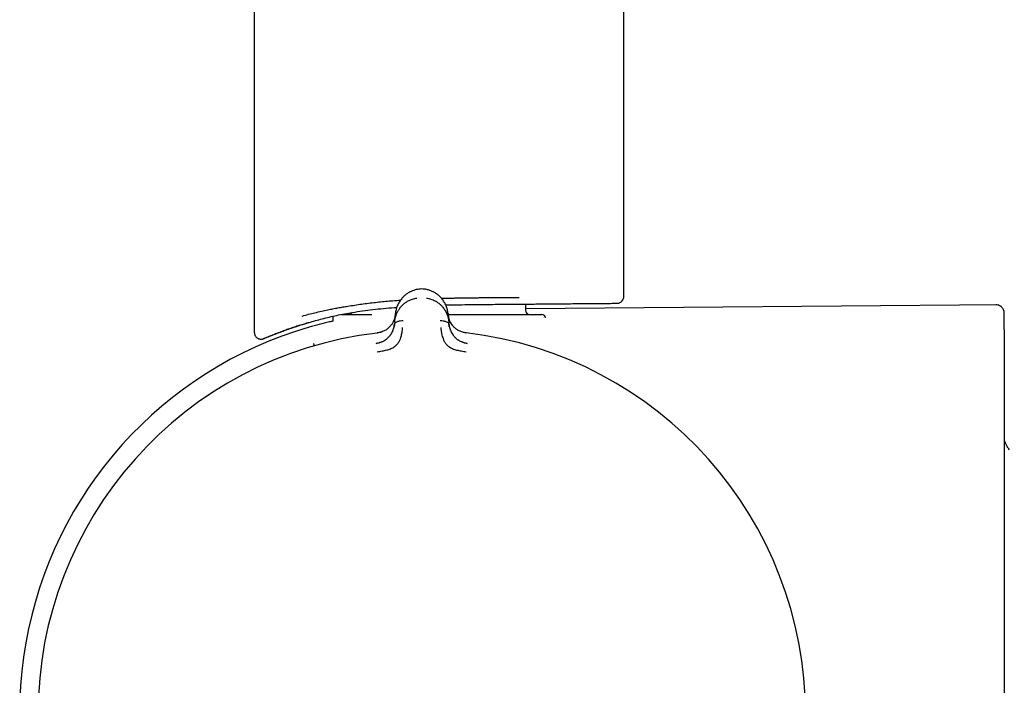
# Model space of a CAD drawing. Header units: millimetres. Extents: x 8 to 1918, y 12 to 2737.
# Tile 48 of 117: x 529 to 588, y 1538 to 1578. Entities that reach past the tile are written whole.
import ezdxf

# ---------------------------------------------------------------- set-up
doc = ezdxf.new("R2010")
doc.units = ezdxf.units.MM

msp = doc.modelspace()

# ---------------------------------------------------------------- linework, layer by layer
at = {"color": 7, "linetype": 'Continuous', "lineweight": 30}
for p, q in [((543.322, 2041.263), (543.322, 1559.122)), ((565.222, 1561.254), (565.222, 2041.263)), ((553.086, 1561.693), (553.079, 1561.691)), ((553.086, 1561.693), (553.086, 1561.693)), ((559.422, 1560.394), (559.422, 1560.807)), ((587.436, 1560.768), (559.422, 1560.523)), ((547.972, 1559.994), (547.972, 1559.793)), ((548.481, 1560.194), (550.286, 1560.194)), ((551.642, 1559.763), (551.629, 1559.611)), ((551.642, 1559.763), (551.683, 1560.239)), ((551.681, 1560.196), (551.677, 1560.162)), ((554.805, 1560.239), (554.846, 1559.763)), ((554.807, 1560.194), (560.372, 1560.194)), ((554.859, 1559.611), (554.846, 1559.763)), ((546.508, 1559.71), (546.568, 1559.716)), ((544.446, 1558.994), (544.522, 1559.023))]:
    msp.add_line(p, q, dxfattribs=at)
for centre, radius, start, end in [((559.622, 1560.394), 0.2, 180, 270), ((548.172, 1559.994), 0.2, 149.58661, 180), ((548.922, 1560.394), 0.2, 270, 333.25866), ((560.372, 1559.994), 0.2, 0, 90), ((553.172, 1536.615), 23.753, 106.14115, 233.90744), ((553.244, 1536.507), 22.74, 96.67494, 179.99681), ((553.244, 1536.507), 22.741, 0, 83.32509)]:
    msp.add_arc(centre, radius, start, end, dxfattribs=at)
for points, knots in [([(553.086, 1561.693), (553.032, 1561.684), (552.923, 1561.666), (552.77, 1561.621), (552.625, 1561.563), (552.476, 1561.487), (552.326, 1561.389), (552.182, 1561.269), (552.037, 1561.116), (551.903, 1560.929), (551.791, 1560.706), (551.715, 1560.475), (551.693, 1560.317), (551.683, 1560.239)], [0, 0, 0, 0, 0.062795, 0.124858, 0.186758, 0.248837, 0.332083, 0.415771, 0.499389, 0.624191, 0.74929, 0.874694, 1, 1, 1, 1]), ([(553.401, 1561.693), (553.349, 1561.697), (553.243, 1561.704), (553.138, 1561.697), (553.084, 1561.693)], [0, 0, 0, 0, 0.4959543, 1, 1, 1, 1]), ([(553.636, 1561.643), (553.606, 1561.652), (553.53, 1561.674), (553.449, 1561.686), (553.4, 1561.694)], [0, 0, 0, 0, 0.387278, 1, 1, 1, 1]), ([(554.805, 1560.239), (554.795, 1560.317), (554.773, 1560.475), (554.697, 1560.706), (554.585, 1560.929), (554.451, 1561.116), (554.306, 1561.269), (554.162, 1561.389), (554.013, 1561.487), (553.863, 1561.563), (553.743, 1561.613), (553.665, 1561.634), (553.639, 1561.641)], [0, 0, 0, 0, 0.138187, 0.276481, 0.414435, 0.55206, 0.644271, 0.736562, 0.828367, 0.896833, 0.965103, 1, 1, 1, 1]), ([(546.161, 1560.1), (546.285, 1560.134), (546.528, 1560.2), (546.91, 1560.294), (547.293, 1560.383), (547.603, 1560.449), (547.833, 1560.496), (547.983, 1560.526), (548.132, 1560.555), (548.28, 1560.583), (548.427, 1560.609), (548.574, 1560.635), (548.719, 1560.66), (548.949, 1560.699), (549.267, 1560.748), (549.676, 1560.807), (550.086, 1560.861), (550.497, 1560.909), (550.907, 1560.953), (551.315, 1560.991), (551.676, 1561.021), (551.903, 1561.036), (551.992, 1561.042)], [0, 0, 0, 0, 0.080168, 0.157514, 0.232038, 0.303744, 0.331145, 0.358112, 0.384644, 0.410742, 0.436406, 0.461636, 0.486433, 0.510797, 0.578301, 0.644692, 0.709976, 0.774157, 0.837242, 0.899238, 0.96015, 1, 1, 1, 1]), ([(551.642, 1559.763), (551.642, 1559.763), (551.642, 1559.764), (551.642, 1559.766), (551.643, 1559.776), (551.645, 1559.797), (551.649, 1559.832), (551.655, 1559.873), (551.663, 1559.918), (551.672, 1559.964), (551.685, 1560.016), (551.701, 1560.074), (551.721, 1560.139), (551.747, 1560.208), (551.778, 1560.279), (551.811, 1560.348), (551.846, 1560.412), (551.882, 1560.471), (551.918, 1560.525), (551.954, 1560.574), (552.019, 1560.656), (552.122, 1560.766), (552.275, 1560.893), (552.425, 1560.988), (552.567, 1561.058), (552.696, 1561.107), (552.826, 1561.144), (552.913, 1561.159), (552.956, 1561.166)], [0, 0, 0, 0, 0.0001679, 0.0013662, 0.004586, 0.0166042, 0.0361124, 0.063203, 0.0855364, 0.1113386, 0.140658, 0.1735466, 0.210058, 0.2502454, 0.2931568, 0.3337149, 0.3718636, 0.4075543, 0.4407463, 0.4714062, 0.4995083, 0.5985738, 0.6904991, 0.775233, 0.835887, 0.8934634, 0.948098, 1, 1, 1, 1]), ([(553.532, 1561.166), (553.574, 1561.159), (553.661, 1561.144), (553.79, 1561.107), (553.919, 1561.059), (554.026, 1561.006), (554.115, 1560.955), (554.185, 1560.909), (554.253, 1560.859), (554.318, 1560.805), (554.382, 1560.747), (554.442, 1560.684), (554.505, 1560.612), (554.572, 1560.524), (554.621, 1560.447), (554.653, 1560.391), (554.669, 1560.363), (554.684, 1560.333), (554.699, 1560.303), (554.713, 1560.272), (554.727, 1560.24), (554.755, 1560.173), (554.787, 1560.081), (554.815, 1559.97), (554.831, 1559.888), (554.839, 1559.831), (554.843, 1559.797), (554.845, 1559.776), (554.846, 1559.766), (554.846, 1559.764), (554.846, 1559.763), (554.846, 1559.763), (554.846, 1559.763)], [0, 0, 0, 0, 0.051373, 0.105665, 0.163102, 0.223828, 0.260047, 0.297372, 0.335805, 0.375343, 0.415981, 0.457712, 0.500527, 0.55796, 0.625151, 0.641553, 0.65843, 0.675777, 0.69359, 0.711864, 0.730595, 0.749776, 0.826538, 0.888784, 0.93693, 0.964012, 0.983495, 0.995471, 0.998664, 0.999564, 0.99984, 1, 1, 1, 1]), ([(554.414, 1561.15), (554.415, 1561.15), (554.571, 1561.155), (554.762, 1561.159), (554.988, 1561.164), (555.094, 1561.166), (555.202, 1561.168), (555.31, 1561.17), (555.419, 1561.172), (555.529, 1561.174), (555.68, 1561.176), (555.879, 1561.179), (556.129, 1561.182), (556.396, 1561.185), (556.68, 1561.187), (556.979, 1561.19), (557.278, 1561.192), (557.643, 1561.194), (558.065, 1561.196), (558.549, 1561.199), (558.864, 1561.201), (559.021, 1561.202)], [0, 0, 0, 0, 0.000422, 0.097903, 0.120221, 0.142699, 0.165336, 0.188132, 0.211088, 0.234202, 0.257476, 0.306929, 0.360133, 0.417087, 0.477792, 0.542247, 0.610452, 0.672721, 0.781814, 0.890907, 1, 1, 1, 1]), ([(564.821, 1560.854), (564.854, 1560.857), (564.914, 1560.862), (565.002, 1560.898), (565.09, 1560.958), (565.162, 1561.045), (565.212, 1561.15), (565.219, 1561.22), (565.222, 1561.259)], [0, 0, 0, 0, 0.157689, 0.284562, 0.452053, 0.664265, 0.816668, 1, 1, 1, 1]), ([(546.568, 1559.716), (546.694, 1559.752), (546.945, 1559.825), (547.346, 1559.935), (547.766, 1560.041), (548.205, 1560.14), (548.662, 1560.23), (549.17, 1560.319), (549.731, 1560.403), (550.345, 1560.482), (550.972, 1560.55), (551.447, 1560.595), (551.716, 1560.614), (551.769, 1560.618)], [0, 0, 0, 0, 0.090375, 0.180429, 0.270382, 0.360785, 0.450749, 0.540495, 0.650626, 0.759287, 0.866912, 0.973965, 1, 1, 1, 1]), ([(554.666, 1560.754), (554.761, 1560.756), (555.082, 1560.764), (555.625, 1560.772), (556.294, 1560.78), (556.954, 1560.787), (557.603, 1560.792), (558.238, 1560.797), (558.647, 1560.801), (558.851, 1560.803)], [0, 0, 0, 0, 0.065487, 0.22168, 0.377575, 0.533167, 0.689301, 0.844945, 1, 1, 1, 1]), ([(558.851, 1560.802), (558.996, 1560.804), (559.285, 1560.806), (559.705, 1560.81), (560.113, 1560.813), (560.508, 1560.817), (560.892, 1560.82), (561.331, 1560.824), (561.814, 1560.828), (562.323, 1560.833), (562.791, 1560.837), (563.187, 1560.84), (563.52, 1560.843), (563.796, 1560.846), (564.041, 1560.848), (564.254, 1560.85), (564.447, 1560.851), (564.611, 1560.853), (564.734, 1560.854), (564.811, 1560.854), (564.821, 1560.854), (564.825, 1560.855)], [0, 0, 0, 0, 0.040972, 0.081773, 0.122491, 0.163211, 0.20402, 0.245004, 0.308904, 0.372486, 0.436078, 0.500011, 0.55117, 0.602083, 0.65292, 0.703847, 0.755034, 0.816406, 0.877498, 0.938601, 1, 1, 1, 1]), ([(587.77, 1560.26), (587.767, 1560.299), (587.762, 1560.371), (587.728, 1560.465), (587.689, 1560.535), (587.646, 1560.591), (587.591, 1560.646), (587.509, 1560.703), (587.397, 1560.75), (587.311, 1560.756), (587.265, 1560.76)], [0, 0, 0, 0, 0.1484874, 0.2759423, 0.3758593, 0.4500294, 0.5454777, 0.6725692, 0.826931, 1, 1, 1, 1]), ([(547.972, 1559.791), (547.906, 1559.777), (547.638, 1559.719), (547.169, 1559.6), (546.769, 1559.488), (546.568, 1559.432)], [0, 0, 0, 0, 0.139076, 0.568444, 1, 1, 1, 1]), ([(551.679, 1560.19), (551.679, 1560.19), (551.679, 1560.188), (551.678, 1560.18), (551.676, 1560.164), (551.673, 1560.137), (551.668, 1560.105), (551.662, 1560.07), (551.654, 1560.035), (551.644, 1559.994), (551.631, 1559.949), (551.614, 1559.899), (551.591, 1559.839), (551.562, 1559.772), (551.525, 1559.701), (551.486, 1559.636), (551.444, 1559.576), (551.392, 1559.51), (551.326, 1559.438), (551.243, 1559.364), (551.155, 1559.299), (551.063, 1559.243), (550.963, 1559.192), (550.854, 1559.149), (550.732, 1559.112), (550.646, 1559.099), (550.601, 1559.092)], [0, 0, 0, 0, 0.000491, 0.00471, 0.016802, 0.036352, 0.063454, 0.085778, 0.111551, 0.140816, 0.173613, 0.20998, 0.249951, 0.306472, 0.35978, 0.409814, 0.456539, 0.499944, 0.569692, 0.634786, 0.695347, 0.751725, 0.809512, 0.868825, 0.931233, 1, 1, 1, 1]), ([(551.629, 1559.611), (551.632, 1559.628), (551.64, 1559.663), (551.681, 1559.709), (551.737, 1559.747), (551.806, 1559.779), (551.885, 1559.803), (551.998, 1559.827), (552.088, 1559.83), (552.148, 1559.832)], [0, 0, 0, 0, 0.1112581, 0.2234823, 0.341655, 0.4670442, 0.5984778, 0.7334019, 1, 1, 1, 1]), ([(554.34, 1559.832), (554.4, 1559.83), (554.49, 1559.827), (554.603, 1559.803), (554.682, 1559.779), (554.751, 1559.747), (554.807, 1559.709), (554.848, 1559.663), (554.856, 1559.628), (554.859, 1559.611)], [0, 0, 0, 0, 0.266598, 0.401522, 0.532956, 0.658345, 0.776518, 0.888742, 1, 1, 1, 1]), ([(555.133, 1559.471), (555.119, 1559.485), (555.062, 1559.541), (554.992, 1559.644), (554.932, 1559.749), (554.895, 1559.829), (554.869, 1559.895), (554.842, 1559.982), (554.818, 1560.083), (554.811, 1560.157), (554.807, 1560.194)], [0, 0, 0, 0, 0.063469, 0.255537, 0.43783, 0.504587, 0.591031, 0.708838, 0.857774, 1, 1, 1, 1]), ([(555.887, 1559.092), (555.841, 1559.099), (555.753, 1559.113), (555.629, 1559.151), (555.519, 1559.195), (555.432, 1559.239), (555.361, 1559.282), (555.298, 1559.324), (555.227, 1559.38), (555.154, 1559.446), (555.088, 1559.519), (555.032, 1559.591), (554.982, 1559.668), (554.934, 1559.754), (554.903, 1559.823), (554.884, 1559.873), (554.873, 1559.902), (554.862, 1559.935), (554.85, 1559.972), (554.839, 1560.013), (554.829, 1560.057), (554.821, 1560.1), (554.815, 1560.138), (554.811, 1560.165), (554.81, 1560.181), (554.809, 1560.188), (554.809, 1560.189), (554.809, 1560.19), (554.809, 1560.19), (554.809, 1560.19), (554.809, 1560.19), (554.809, 1560.19)], [0, 0, 0, 0, 0.069381, 0.134474, 0.194647, 0.249723, 0.286616, 0.328877, 0.376647, 0.440744, 0.499958, 0.554703, 0.614664, 0.6798, 0.750013, 0.76892, 0.790509, 0.814753, 0.841618, 0.871065, 0.903043, 0.937492, 0.964713, 0.984146, 0.995886, 0.998893, 0.999683, 0.9999, 0.999964, 0.999986, 1, 1, 1, 1]), ([(587.77, 1559.283), (587.77, 1559.382), (587.77, 1559.581), (587.77, 1559.816), (587.77, 1560.004), (587.77, 1560.142), (587.77, 1560.226), (587.77, 1560.263), (587.77, 1560.256), (587.77, 1560.255)], [0, 0, 0, 0, 0.160025, 0.320044, 0.48006, 0.640072, 0.800083, 0.960092, 1, 1, 1, 1]), ([(543.322, 1559.14), (543.324, 1559.1), (543.328, 1559.028), (543.368, 1558.936), (543.413, 1558.871), (543.46, 1558.823), (543.513, 1558.783), (543.585, 1558.748), (543.682, 1558.724), (543.754, 1558.73), (543.793, 1558.734)], [0, 0, 0, 0, 0.164918, 0.303369, 0.415102, 0.499977, 0.584923, 0.696542, 0.834947, 1, 1, 1, 1]), ([(543.792, 1558.733), (543.799, 1558.735), (543.812, 1558.739), (543.865, 1558.76), (543.936, 1558.789), (544.02, 1558.823), (544.112, 1558.86), (544.207, 1558.899), (544.3, 1558.936), (544.388, 1558.971), (544.474, 1559.005), (544.562, 1559.039), (544.663, 1559.079), (544.781, 1559.125), (544.918, 1559.178), (545.066, 1559.235), (545.23, 1559.298), (545.425, 1559.369), (545.654, 1559.447), (545.92, 1559.534), (546.205, 1559.621), (546.412, 1559.68), (546.509, 1559.708)], [0, 0, 0, 0, 0.073324, 0.141588, 0.204807, 0.26299, 0.316146, 0.364287, 0.405093, 0.441463, 0.474002, 0.50647, 0.539559, 0.582615, 0.626747, 0.67197, 0.718762, 0.769615, 0.823871, 0.882382, 0.945113, 1, 1, 1, 1]), ([(544.523, 1559.021), (544.522, 1559.021), (544.52, 1559.02), (544.529, 1559.024), (544.552, 1559.033), (544.591, 1559.048), (544.646, 1559.069), (544.716, 1559.096), (544.802, 1559.129), (544.904, 1559.167), (545.022, 1559.21), (545.157, 1559.259), (545.31, 1559.313), (545.478, 1559.372), (545.663, 1559.434), (545.865, 1559.5), (546.083, 1559.57), (546.316, 1559.642), (546.484, 1559.691), (546.568, 1559.716)], [0, 0, 0, 0, 0.005292, 0.064286, 0.123281, 0.182696, 0.242111, 0.302832, 0.363554, 0.424716, 0.485877, 0.548973, 0.612069, 0.675625, 0.739182, 0.80415, 0.869119, 0.934559, 1, 1, 1, 1]), ([(550.857, 1559.152), (550.822, 1559.141), (550.739, 1559.114), (550.651, 1559.102), (550.6, 1559.095)], [0, 0, 0, 0, 0.41958, 1, 1, 1, 1]), ([(550.607, 1557.984), (550.705, 1557.997), (550.896, 1558.023), (551.17, 1558.082), (551.42, 1558.158), (551.632, 1558.277), (551.796, 1558.425), (551.911, 1558.587), (551.978, 1558.747), (552.038, 1558.928), (552.077, 1559.109), (552.097, 1559.263), (552.105, 1559.349), (552.11, 1559.391), (552.111, 1559.404), (552.111, 1559.409), (552.112, 1559.41)], [0, 0, 0, 0, 0.117772, 0.228252, 0.33124, 0.427014, 0.515099, 0.595624, 0.669421, 0.735797, 0.846044, 0.926768, 0.978141, 0.992758, 0.997301, 1, 1, 1, 1]), ([(550.846, 1558.558), (550.855, 1558.561), (550.888, 1558.574), (550.94, 1558.598), (551.02, 1558.64), (551.109, 1558.697), (551.203, 1558.77), (551.284, 1558.846), (551.342, 1558.912), (551.384, 1558.967), (551.415, 1559.012), (551.445, 1559.058), (551.473, 1559.107), (551.5, 1559.158), (551.524, 1559.211), (551.55, 1559.274), (551.579, 1559.356), (551.61, 1559.472), (551.622, 1559.56), (551.628, 1559.611)], [0, 0, 0, 0, 0.018132, 0.064173, 0.107397, 0.186267, 0.261849, 0.334432, 0.404206, 0.44212, 0.481506, 0.522393, 0.564801, 0.608741, 0.654216, 0.701221, 0.769414, 0.86945, 1, 1, 1, 1]), ([(551.632, 1559.632), (551.629, 1559.603), (551.624, 1559.554), (551.614, 1559.504), (551.61, 1559.483)], [0, 0, 0, 0, 0.578244, 1, 1, 1, 1]), ([(554.376, 1559.41), (554.377, 1559.406), (554.379, 1559.386), (554.383, 1559.342), (554.39, 1559.273), (554.402, 1559.176), (554.424, 1559.047), (554.459, 1558.901), (554.511, 1558.744), (554.578, 1558.585), (554.693, 1558.423), (554.858, 1558.276), (555.07, 1558.157), (555.319, 1558.081), (555.592, 1558.023), (555.783, 1557.997), (555.881, 1557.984)], [0, 0, 0, 0, 0.0075393, 0.0326022, 0.0741798, 0.1249292, 0.188679, 0.2655647, 0.3319143, 0.4056341, 0.4860449, 0.5739841, 0.669568, 0.7723255, 0.8825374, 1, 1, 1, 1]), ([(554.877, 1559.488), (554.873, 1559.508), (554.864, 1559.556), (554.859, 1559.604), (554.856, 1559.632)], [0, 0, 0, 0, 0.417317, 1, 1, 1, 1]), ([(554.86, 1559.611), (554.862, 1559.588), (554.867, 1559.544), (554.878, 1559.481), (554.891, 1559.425), (554.905, 1559.376), (554.918, 1559.333), (554.93, 1559.297), (554.954, 1559.234), (554.993, 1559.144), (555.059, 1559.029), (555.129, 1558.932), (555.204, 1558.846), (555.27, 1558.783), (555.33, 1558.734), (555.379, 1558.698), (555.43, 1558.664), (555.497, 1558.625), (555.573, 1558.585), (555.634, 1558.561), (555.661, 1558.551)], [0, 0, 0, 0, 0.058859, 0.112383, 0.160403, 0.202787, 0.239438, 0.27028, 0.295263, 0.401213, 0.498949, 0.58861, 0.657533, 0.729241, 0.766205, 0.80396, 0.842534, 0.88194, 0.947023, 1, 1, 1, 1]), ([(587.77, 1559.283), (587.77, 1559.28), (587.77, 1559.276), (587.77, 1559.245), (587.77, 1559.197), (587.77, 1559.134), (587.77, 1559.056), (587.77, 1558.968), (587.77, 1558.872), (587.77, 1558.805), (587.77, 1558.771)], [0, 0, 0, 0, 0.124215, 0.249696, 0.373386, 0.499492, 0.623169, 0.749327, 0.874114, 1, 1, 1, 1]), ([(543.794, 1558.734), (543.8, 1558.735), (543.81, 1558.738), (543.851, 1558.755), (543.905, 1558.776), (543.97, 1558.803), (544.041, 1558.831), (544.113, 1558.861), (544.184, 1558.889), (544.251, 1558.916), (544.314, 1558.941), (544.367, 1558.962), (544.4, 1558.975), (544.413, 1558.981)], [0, 0, 0, 0, 0.141538, 0.273095, 0.394805, 0.506759, 0.609022, 0.701634, 0.780138, 0.850095, 0.911509, 0.964495, 1, 1, 1, 1]), ([(550.886, 1558.572), (550.83, 1558.55), (550.717, 1558.507), (550.596, 1558.484), (550.535, 1558.472)], [0, 0, 0, 0, 0.497112, 1, 1, 1, 1]), ([(555.941, 1558.473), (555.882, 1558.485), (555.765, 1558.509), (555.656, 1558.551), (555.602, 1558.572)], [0, 0, 0, 0, 0.50288, 1, 1, 1, 1]), ([(555.888, 1559.095), (555.844, 1559.1), (555.781, 1559.109), (555.721, 1559.126), (555.702, 1559.131)], [0, 0, 0, 0, 0.69236, 1, 1, 1, 1]), ([(587.77, 1558.771), (587.77, 1556.63), (587.77, 1552.348), (587.77, 1545.925), (587.77, 1539.501), (587.77, 1533.077), (587.77, 1526.654), (587.77, 1520.23), (587.77, 1515.948), (587.77, 1513.807)], [0, 0, 0, 0, 0.1428721, 0.2857294, 0.4285778, 0.5714231, 0.7142713, 0.8571283, 1, 1, 1, 1]), ([(546.886, 1558.334), (546.883, 1558.346), (546.871, 1558.388), (546.857, 1558.433), (546.846, 1558.473), (546.844, 1558.479), (546.843, 1558.481)], [0, 0, 0, 0, 0.123612, 0.429174, 0.72338, 1, 1, 1, 1]), ([(550.547, 1558.48), (550.591, 1558.486), (550.666, 1558.498), (550.738, 1558.521), (550.768, 1558.531)], [0, 0, 0, 0, 0.5881039, 1, 1, 1, 1]), ([(550.548, 1558.47), (550.548, 1558.47), (550.547, 1558.479), (550.547, 1558.479), (550.547, 1558.48)], [0, 0, 0, 0, 0.0015118, 1, 1, 1, 1]), ([(555.713, 1558.533), (555.745, 1558.522), (555.819, 1558.498), (555.897, 1558.487), (555.941, 1558.48)], [0, 0, 0, 0, 0.4300366, 1, 1, 1, 1]), ([(555.941, 1558.48), (555.941, 1558.479), (555.941, 1558.479), (555.94, 1558.47), (555.94, 1558.469)], [0, 0, 0, 0, 0.955707, 1, 1, 1, 1]), ([(588.07, 1552.179), (588.047, 1552.21), (587.98, 1552.297), (587.898, 1552.446), (587.829, 1552.595), (587.788, 1552.706), (587.774, 1552.749), (587.77, 1552.764)], [0, 0, 0, 0, 0.1703574, 0.4878304, 0.7505513, 0.9153884, 1, 1, 1, 1])]:
    msp.add_open_spline(points, degree=3, knots=knots, dxfattribs=at)

doc.saveas('drawing.dxf')
